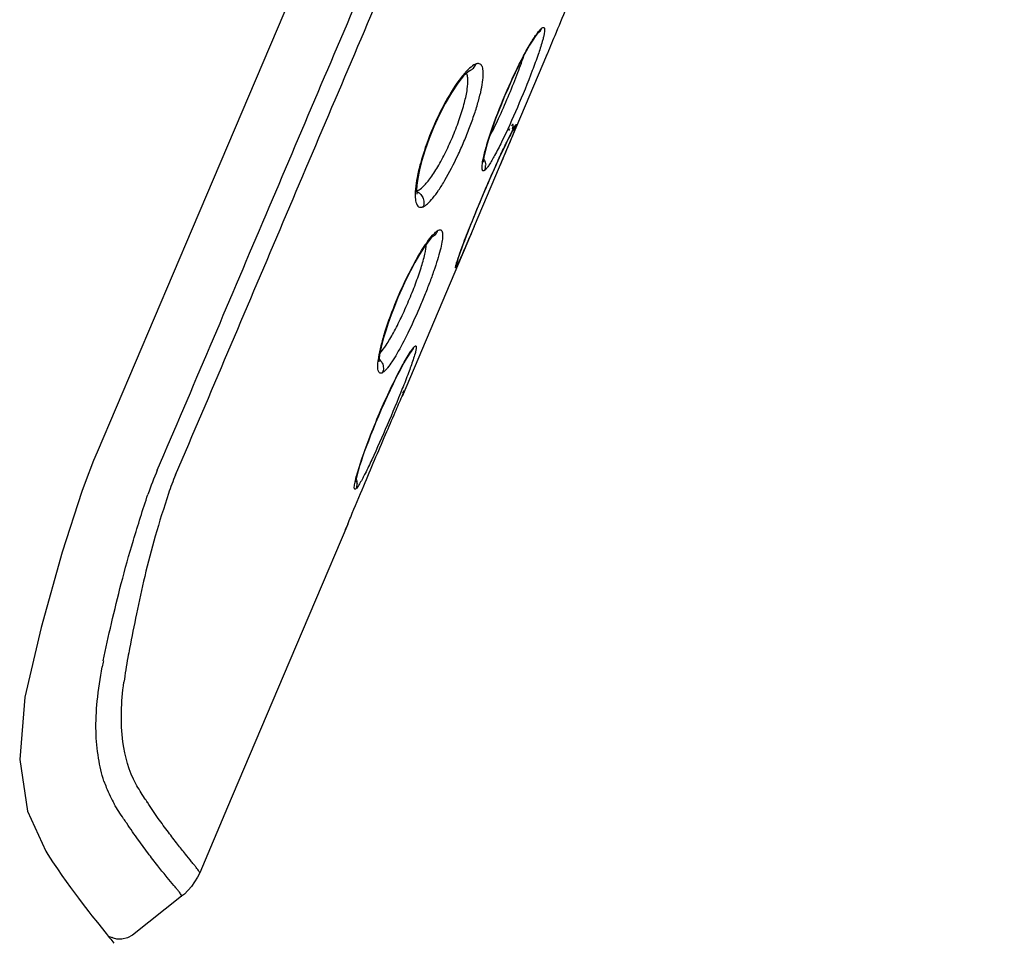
# Model space of a CAD drawing. Header units: millimetres. Extents: x 789 to 1209, y 393 to 987.
# Tile 16 of 29: x 897 to 916, y 869 to 887. Entities that reach past the tile are written whole.
import ezdxf

# ---------------------------------------------------------------- set-up
doc = ezdxf.new("R2010")
doc.units = ezdxf.units.MM
doc.header["$LTSCALE"] = 0.1

msp = doc.modelspace()

# ---------------------------------------------------------------- linework, layer by layer
at = {"color": 7, "linetype": 'Continuous'}
for p, q in [((907.101, 886.412), (907.102, 886.413)), ((907.265, 885.982), (906.361, 883.852)), ((907.201, 885.859), (907.201, 885.859)), ((905.793, 885.693), (905.795, 885.694)), ((906.651, 884.614), (906.652, 884.614)), ((906.652, 884.614), (906.671, 884.651)), ((906.362, 883.853), (905.883, 882.726)), ((905.883, 882.725), (904.507, 879.483)), ((905.81, 882.743), (905.814, 882.753)), ((900.505, 882.68), (898.689, 878.419)), ((905.096, 882.536), (905.097, 882.537)), ((904.655, 880.306), (904.624, 880.258)), ((904.69, 880.354), (904.69, 880.354)), ((904.74, 880.43), (904.738, 880.428)), ((903.899, 878.726), (903.907, 878.745)), ((898.69, 878.418), (898.624, 878.26)), ((898.624, 878.26), (898.461, 877.842)), ((898.461, 877.842), (898.399, 877.666)), ((903.632, 877.726), (903.634, 877.728)), ((903.472, 877.046), (902.238, 874.143)), ((903.418, 876.948), (903.418, 876.947)), ((897.214, 872.559), (897.363, 871.571)), ((897.363, 871.571), (897.711, 870.81)), ((897.71, 870.811), (897.711, 870.81)), ((898.019, 870.347), (898.103, 870.228)), ((898.103, 870.228), (898.183, 870.116)), ((900.302, 869.947), (899.366, 869.208)), ((898.592, 869.578), (898.698, 869.446)), ((898.698, 869.446), (898.862, 869.241)), ((898.862, 869.241), (898.923, 869.165)), ((898.904, 869.189), (898.976, 869.159))]:
    msp.add_line(p, q, dxfattribs=at)
for points in [[(904.654, 892.455), (902.526, 887.435), (900.505, 882.68)], [(907.105, 886.415), (907.086, 886.394), (907.049, 886.346), (907, 886.273), (906.941, 886.178), (906.876, 886.065), (906.807, 885.938), (906.736, 885.8), (906.665, 885.655), (906.596, 885.506), (906.528, 885.355), (906.463, 885.205), (906.402, 885.057), (906.345, 884.913), (906.292, 884.774), (906.245, 884.642), (906.202, 884.518), (906.165, 884.402), (906.132, 884.297), (906.106, 884.203), (906.085, 884.12), (906.069, 884.05), (906.059, 883.994), (906.053, 883.954), (906.053, 883.948)], [(905.793, 885.693), (905.767, 885.675), (905.682, 885.593), (905.571, 885.454), (905.449, 885.272), (905.33, 885.065), (905.217, 884.846), (905.115, 884.623), (905.025, 884.402), (904.948, 884.187), (904.886, 883.984), (904.838, 883.8), (904.806, 883.64), (904.788, 883.51), (904.783, 883.414), (904.786, 883.352), (904.787, 883.342)], [(906.555, 884.584), (906.558, 884.588), (906.557, 884.586), (906.549, 884.575), (906.536, 884.556)], [(906.638, 884.592), (906.621, 884.562), (906.6, 884.521), (906.573, 884.469)], [(906.652, 884.614), (906.649, 884.61), (906.638, 884.592)], [(906.573, 884.469), (906.54, 884.404), (906.502, 884.327), (906.458, 884.238), (906.411, 884.139), (906.362, 884.033)], [(906.362, 884.033), (906.31, 883.92), (906.256, 883.802), (906.202, 883.681), (906.148, 883.557), (906.094, 883.433), (906.042, 883.309), (905.99, 883.187), (905.941, 883.067), (905.893, 882.951), (905.848, 882.84), (905.806, 882.734), (905.767, 882.633), (905.731, 882.539), (905.698, 882.451), (905.668, 882.37), (905.641, 882.297), (905.617, 882.231), (905.597, 882.173), (905.58, 882.123)], [(905.099, 882.538), (905.064, 882.504), (905.003, 882.432), (904.927, 882.325), (904.842, 882.191), (904.753, 882.038), (904.666, 881.874), (904.582, 881.705), (904.503, 881.535), (904.428, 881.366), (904.36, 881.199), (904.298, 881.037), (904.243, 880.881), (904.195, 880.734), (904.154, 880.598), (904.121, 880.475), (904.096, 880.366), (904.079, 880.274), (904.069, 880.201), (904.065, 880.147), (904.065, 880.138)], [(905.58, 882.123), (905.566, 882.082), (905.556, 882.048), (905.548, 882.022), (905.543, 882.005), (905.543, 882.003)], [(904.624, 880.258), (904.586, 880.196), (904.543, 880.122), (904.496, 880.035), (904.444, 879.939), (904.39, 879.833), (904.335, 879.72), (904.278, 879.602), (904.221, 879.48), (904.164, 879.355), (904.109, 879.229), (904.055, 879.104), (904.003, 878.98), (903.954, 878.859), (903.907, 878.742), (903.864, 878.63), (903.824, 878.523), (903.787, 878.422), (903.754, 878.327), (903.724, 878.239), (903.698, 878.158), (903.676, 878.084), (903.657, 878.019), (903.642, 877.963), (903.63, 877.915), (903.622, 877.877), (903.617, 877.849), (903.616, 877.845)], [(904.691, 880.355), (904.678, 880.339), (904.655, 880.306)], [(904.543, 879.595), (904.543, 879.596), (904.542, 879.595), (904.539, 879.589), (904.534, 879.579), (904.527, 879.565), (904.518, 879.547)], [(898.399, 877.666), (898.025, 876.509), (897.626, 875.076)], [(897.626, 875.076), (897.314, 873.746), (897.214, 872.559)], [(902.238, 874.143), (901.179, 871.65), (900.647, 870.396)], [(897.71, 870.811), (897.75, 870.748), (897.842, 870.607)], [(897.842, 870.607), (897.932, 870.474), (898.019, 870.347)], [(900.647, 870.396), (900.606, 870.31), (900.49, 870.134), (900.355, 869.991), (900.302, 869.947)], [(898.183, 870.116), (898.261, 870.011), (898.335, 869.912), (898.405, 869.819), (898.471, 869.733)], [(898.471, 869.733), (898.534, 869.653), (898.592, 869.578)], [(899.366, 869.208), (899.27, 869.153), (899.162, 869.128), (899.069, 869.132), (899.005, 869.148), (898.976, 869.159)], [(898.923, 869.165), (898.949, 869.133), (898.971, 869.103), (898.992, 869.077), (899.01, 869.052)]]:
    msp.add_lwpolyline(points, dxfattribs=at)
for centre, radius, start, end in [((906.932, 884.477), 0.315, 146.0598, 147.4318), ((928.528, 873.791), 24.418, 155.5745, 158.4676), ((905.882, 883.878), 0.22, 338.0851, 2.7939), ((905.259, 882.524), 0.142, 115.7695, 119.1346), ((905.34, 882.035), 0.218, 337.1843, 3.9383), ((905.262, 882.114), 0.323, 329.5701, 330.9279), ((904.073, 880.042), 0.124, 296.9162, 300.6756), ((905.726, 875.533), 6.413, 156.6426, 161.0676), ((905.07, 875.914), 5.304, 157.0405, 161.1221), ((903.43, 877.809), 0.22, 337.6176, 2.5359), ((910.081, 872.208), 11.49, 168.8067, 169.3863)]:
    msp.add_arc(centre, radius, start, end, dxfattribs=at)
for points, knots in [([(899.838, 878.075), (900.513, 879.649), (901.84, 882.783), (903.834, 887.463), (905.807, 892.12), (908.436, 898.317), (911.727, 906.063), (914.358, 912.261), (915.671, 915.362)], [0, 0, 0, 0, 0.12683, 0.252051, 0.376737, 0.501328, 0.750601, 1, 1, 1, 1]), ([(900.187, 877.983), (900.856, 879.543), (902.173, 882.659), (904.161, 887.319), (906.132, 891.971), (908.761, 898.168), (912.051, 905.913), (914.682, 912.11), (915.994, 915.21)], [0, 0, 0, 0, 0.125869, 0.250961, 0.375828, 0.500617, 0.750267, 1, 1, 1, 1]), ([(907.265, 885.981), (907.319, 886.108), (907.445, 886.415), (907.728, 887.092), (907.963, 887.64), (908.123, 888.009)], [0, 0, 0, 0, 0.188748, 0.451244, 1, 1, 1, 1]), ([(907.086, 886.409), (907.101, 886.429), (907.127, 886.463), (907.158, 886.494), (907.172, 886.505)], [0, 0, 0, 0, 0.588842, 1, 1, 1, 1]), ([(907.102, 886.413), (907.11, 886.419), (907.139, 886.445), (907.161, 886.478), (907.172, 886.505)], [0, 0, 0, 0, 0.264744, 1, 1, 1, 1]), ([(907.172, 886.505), (907.179, 886.51), (907.19, 886.518), (907.212, 886.519), (907.224, 886.5), (907.226, 886.472), (907.223, 886.433), (907.215, 886.382), (907.201, 886.318), (907.189, 886.273), (907.182, 886.248)], [0, 0, 0, 0, 0.080184, 0.131424, 0.185267, 0.269666, 0.392501, 0.555455, 0.758289, 1, 1, 1, 1]), ([(906.065, 884.058), (906.085, 884.142), (906.137, 884.33), (906.277, 884.755), (906.5, 885.316), (906.753, 885.851), (906.952, 886.21), (907.043, 886.351), (907.086, 886.409)], [0, 0, 0, 0, 0.101027, 0.227267, 0.521344, 0.804045, 0.916703, 1, 1, 1, 1]), ([(907.182, 886.248), (907.158, 886.165), (907.098, 885.979), (906.943, 885.559), (906.714, 885.001), (906.472, 884.462), (906.287, 884.097), (906.204, 883.952), (906.165, 883.893)], [0, 0, 0, 0, 0.100887, 0.227591, 0.522498, 0.805396, 0.917561, 1, 1, 1, 1]), ([(906.174, 884.432), (906.236, 884.547), (906.358, 884.8), (906.532, 885.193), (906.694, 885.592), (906.789, 885.855), (906.83, 885.979)], [0, 0, 0, 0, 0.232821, 0.500451, 0.767791, 1, 1, 1, 1]), ([(904.908, 883.099), (904.939, 883.113), (905.007, 883.163), (905.104, 883.271), (905.213, 883.421), (905.379, 883.69), (905.538, 884.002), (905.689, 884.341), (905.795, 884.605), (905.888, 884.863), (905.963, 885.105), (906.019, 885.322), (906.051, 885.505), (906.06, 885.635), (906.052, 885.718), (906.039, 885.773), (906.003, 885.829), (905.952, 885.831), (905.931, 885.826)], [0, 0, 0, 0, 0.033252, 0.079945, 0.140355, 0.212977, 0.385135, 0.478292, 0.571465, 0.660955, 0.743591, 0.816393, 0.876918, 0.923707, 0.941946, 0.95693, 0.979044, 1, 1, 1, 1]), ([(905.77, 885.719), (905.767, 885.716), (905.754, 885.703), (905.741, 885.69), (905.732, 885.679)], [0, 0, 0, 0, 0.240786, 1, 1, 1, 1]), ([(905.911, 885.819), (905.9, 885.815), (905.848, 885.788), (905.804, 885.75), (905.77, 885.719)], [0, 0, 0, 0, 0.204358, 1, 1, 1, 1]), ([(905.795, 885.694), (905.823, 885.705), (905.873, 885.739), (905.904, 885.791), (905.914, 885.817)], [0, 0, 0, 0, 0.520058, 1, 1, 1, 1]), ([(905.634, 885.565), (905.524, 885.424), (905.315, 885.084), (905.054, 884.534), (904.883, 884.043), (904.794, 883.674), (904.768, 883.509), (904.761, 883.433)], [0, 0, 0, 0, 0.231924, 0.511464, 0.784537, 0.902071, 1, 1, 1, 1]), ([(904.896, 883.471), (904.948, 883.519), (905.052, 883.644), (905.198, 883.871), (905.346, 884.15), (905.486, 884.458), (905.606, 884.772), (905.697, 885.068), (905.753, 885.322), (905.765, 885.478), (905.76, 885.545)], [0, 0, 0, 0, 0.092253, 0.212854, 0.354558, 0.506671, 0.657839, 0.796114, 0.912725, 1, 1, 1, 1]), ([(905.732, 885.679), (905.724, 885.671), (905.69, 885.634), (905.658, 885.595), (905.634, 885.565)], [0, 0, 0, 0, 0.232186, 1, 1, 1, 1]), ([(905.76, 885.545), (905.759, 885.555), (905.756, 885.59), (905.748, 885.626), (905.737, 885.649)], [0, 0, 0, 0, 0.286235, 1, 1, 1, 1]), ([(906.615, 884.588), (906.617, 884.597), (906.621, 884.613), (906.626, 884.636), (906.627, 884.652), (906.627, 884.663), (906.621, 884.67), (906.612, 884.666), (906.603, 884.657), (906.596, 884.649), (906.592, 884.644)], [0, 0, 0, 0, 0.232804, 0.415983, 0.549227, 0.634192, 0.683107, 0.742739, 0.846076, 1, 1, 1, 1]), ([(906.607, 884.538), (906.613, 884.549), (906.633, 884.585), (906.652, 884.621), (906.667, 884.645)], [0, 0, 0, 0, 0.320325, 1, 1, 1, 1]), ([(906.671, 884.651), (906.674, 884.655), (906.678, 884.661), (906.683, 884.666), (906.685, 884.668), (906.687, 884.668), (906.688, 884.666), (906.688, 884.662), (906.687, 884.654), (906.683, 884.641), (906.676, 884.619), (906.666, 884.591), (906.659, 884.571), (906.654, 884.559)], [0, 0, 0, 0, 0.106352, 0.139746, 0.160727, 0.172194, 0.185749, 0.210068, 0.246797, 0.358635, 0.521798, 0.735806, 1, 1, 1, 1]), ([(906.654, 884.559), (906.618, 884.464), (906.521, 884.228), (906.421, 883.993), (906.362, 883.853)], [0, 0, 0, 0, 0.400525, 1, 1, 1, 1]), ([(906.476, 884.275), (906.488, 884.301), (906.531, 884.389), (906.575, 884.477), (906.607, 884.538)], [0, 0, 0, 0, 0.293602, 1, 1, 1, 1]), ([(906.295, 883.888), (906.311, 883.923), (906.37, 884.053), (906.431, 884.182), (906.476, 884.275)], [0, 0, 0, 0, 0.271803, 1, 1, 1, 1]), ([(906.086, 883.796), (906.08, 883.791), (906.069, 883.782), (906.047, 883.783), (906.036, 883.803), (906.033, 883.83), (906.033, 883.871), (906.042, 883.948), (906.055, 884.012), (906.065, 884.058)], [0, 0, 0, 0, 0.075103, 0.124385, 0.18012, 0.267164, 0.392045, 0.556024, 1, 1, 1, 1]), ([(906.165, 883.893), (906.151, 883.873), (906.127, 883.839), (906.099, 883.807), (906.086, 883.796)], [0, 0, 0, 0, 0.590189, 1, 1, 1, 1]), ([(904.783, 883.395), (904.792, 883.398), (904.833, 883.418), (904.869, 883.447), (904.896, 883.471)], [0, 0, 0, 0, 0.209594, 1, 1, 1, 1]), ([(904.761, 883.433), (904.757, 883.38), (904.753, 883.306), (904.764, 883.214), (904.779, 883.153), (904.808, 883.103), (904.854, 883.086), (904.877, 883.089), (904.888, 883.092)], [0, 0, 0, 0, 0.383562, 0.534279, 0.658434, 0.83912, 0.9157, 1, 1, 1, 1]), ([(904.777, 883.393), (904.803, 883.383), (904.854, 883.352), (904.889, 883.304), (904.902, 883.277)], [0, 0, 0, 0, 0.475916, 1, 1, 1, 1]), ([(904.902, 883.277), (904.916, 883.248), (904.931, 883.186), (904.921, 883.124), (904.911, 883.097)], [0, 0, 0, 0, 0.523834, 1, 1, 1, 1]), ([(905.883, 882.726), (905.83, 882.601), (905.739, 882.386), (905.646, 882.172), (905.605, 882.083)], [0, 0, 0, 0, 0.580396, 1, 1, 1, 1]), ([(905.628, 882.263), (905.64, 882.298), (905.699, 882.458), (905.76, 882.618), (905.81, 882.743)], [0, 0, 0, 0, 0.216824, 1, 1, 1, 1]), ([(905.2, 882.651), (905.214, 882.657), (905.251, 882.666), (905.275, 882.623), (905.281, 882.583), (905.282, 882.517), (905.267, 882.412), (905.233, 882.261), (905.18, 882.078), (905.112, 881.87), (905.029, 881.642), (904.935, 881.403), (904.801, 881.081), (904.63, 880.707), (904.455, 880.369), (904.323, 880.152), (904.262, 880.065), (904.232, 880.029)], [0, 0, 0, 0, 0.016093, 0.031788, 0.043577, 0.058621, 0.098911, 0.152579, 0.218451, 0.294637, 0.378638, 0.467862, 0.559529, 0.737906, 0.890959, 0.951787, 1, 1, 1, 1]), ([(904.953, 882.377), (904.965, 882.394), (905.008, 882.456), (905.054, 882.515), (905.089, 882.555)], [0, 0, 0, 0, 0.283748, 1, 1, 1, 1]), ([(905.089, 882.555), (905.107, 882.575), (905.139, 882.608), (905.175, 882.637), (905.192, 882.647)], [0, 0, 0, 0, 0.574959, 1, 1, 1, 1]), ([(905.097, 882.537), (905.119, 882.549), (905.158, 882.581), (905.184, 882.625), (905.192, 882.647)], [0, 0, 0, 0, 0.520428, 1, 1, 1, 1]), ([(904.061, 880.224), (904.073, 880.298), (904.109, 880.46), (904.213, 880.825), (904.395, 881.318), (904.654, 881.876), (904.851, 882.227), (904.953, 882.377)], [0, 0, 0, 0, 0.095649, 0.212349, 0.48618, 0.767558, 1, 1, 1, 1]), ([(904.084, 880.303), (904.129, 880.352), (904.22, 880.48), (904.353, 880.708), (904.495, 880.99), (904.635, 881.301), (904.763, 881.619), (904.867, 881.916), (904.94, 882.171), (904.97, 882.326), (904.975, 882.393)], [0, 0, 0, 0, 0.086807, 0.204791, 0.346123, 0.499405, 0.652768, 0.793895, 0.912766, 1, 1, 1, 1]), ([(905.548, 882.027), (905.553, 882.043), (905.578, 882.122), (905.605, 882.2), (905.628, 882.263)], [0, 0, 0, 0, 0.194559, 1, 1, 1, 1]), ([(905.541, 881.95), (905.539, 881.946), (905.536, 881.941), (905.531, 881.936), (905.529, 881.934), (905.527, 881.933), (905.526, 881.935), (905.526, 881.938), (905.526, 881.944), (905.528, 881.956), (905.533, 881.975), (905.539, 881.999), (905.545, 882.017), (905.548, 882.027)], [0, 0, 0, 0, 0.112371, 0.148808, 0.172748, 0.186443, 0.199414, 0.22206, 0.256971, 0.365475, 0.525895, 0.737671, 1, 1, 1, 1]), ([(905.605, 882.083), (905.599, 882.069), (905.58, 882.027), (905.56, 881.984), (905.545, 881.957)], [0, 0, 0, 0, 0.323937, 1, 1, 1, 1]), ([(904.741, 880.429), (904.745, 880.433), (904.752, 880.439), (904.763, 880.445), (904.773, 880.442), (904.777, 880.431), (904.778, 880.416), (904.776, 880.395), (904.771, 880.368), (904.767, 880.348), (904.764, 880.337)], [0, 0, 0, 0, 0.117804, 0.194734, 0.248263, 0.316086, 0.420966, 0.569017, 0.761895, 1, 1, 1, 1]), ([(903.907, 878.745), (903.97, 878.906), (904.1, 879.221), (904.302, 879.661), (904.487, 880.03), (904.608, 880.244), (904.664, 880.328)], [0, 0, 0, 0, 0.294547, 0.581953, 0.827039, 1, 1, 1, 1]), ([(904.664, 880.328), (904.677, 880.349), (904.701, 880.383), (904.727, 880.416), (904.739, 880.428)], [0, 0, 0, 0, 0.591156, 1, 1, 1, 1]), ([(904.69, 880.354), (904.696, 880.36), (904.717, 880.382), (904.733, 880.409), (904.741, 880.429)], [0, 0, 0, 0, 0.262323, 1, 1, 1, 1]), ([(904.764, 880.337), (904.762, 880.325), (904.748, 880.272), (904.731, 880.219), (904.717, 880.177)], [0, 0, 0, 0, 0.20814, 1, 1, 1, 1]), ([(904.717, 880.177), (904.69, 880.095), (904.623, 879.912), (904.461, 879.496), (904.229, 878.941), (903.992, 878.403), (903.817, 878.036), (903.74, 877.889), (903.704, 877.828)], [0, 0, 0, 0, 0.101477, 0.228525, 0.523376, 0.805794, 0.917766, 1, 1, 1, 1]), ([(904.129, 879.931), (904.12, 879.927), (904.104, 879.921), (904.077, 879.927), (904.06, 879.949), (904.049, 879.982), (904.044, 880.026), (904.044, 880.108), (904.053, 880.176), (904.061, 880.224)], [0, 0, 0, 0, 0.078997, 0.142447, 0.212268, 0.30561, 0.429548, 0.586439, 1, 1, 1, 1]), ([(904.069, 880.193), (904.075, 880.188), (904.099, 880.166), (904.118, 880.139), (904.128, 880.117)], [0, 0, 0, 0, 0.24471, 1, 1, 1, 1]), ([(904.128, 880.117), (904.142, 880.088), (904.157, 880.025), (904.147, 879.963), (904.136, 879.935)], [0, 0, 0, 0, 0.523891, 1, 1, 1, 1]), ([(904.232, 880.029), (904.216, 880.008), (904.187, 879.975), (904.152, 879.945), (904.136, 879.935)], [0, 0, 0, 0, 0.578065, 1, 1, 1, 1]), ([(904.507, 879.484), (904.51, 879.491), (904.522, 879.518), (904.533, 879.546), (904.541, 879.565)], [0, 0, 0, 0, 0.284536, 1, 1, 1, 1]), ([(903.777, 877.777), (903.914, 878.104), (904.113, 878.573), (904.359, 879.141), (904.464, 879.382), (904.507, 879.484)], [0, 0, 0, 0, 0.573812, 0.822575, 1, 1, 1, 1]), ([(903.643, 877.981), (903.674, 878.092), (903.755, 878.342), (903.846, 878.588), (903.899, 878.726)], [0, 0, 0, 0, 0.438972, 1, 1, 1, 1]), ([(903.633, 877.726), (903.628, 877.72), (903.621, 877.714), (903.61, 877.71), (903.601, 877.713), (903.596, 877.73), (903.596, 877.773), (903.612, 877.861), (903.631, 877.936), (903.643, 877.981)], [0, 0, 0, 0, 0.069746, 0.09168, 0.109707, 0.158183, 0.244011, 0.540104, 1, 1, 1, 1]), ([(903.704, 877.828), (903.692, 877.807), (903.67, 877.773), (903.646, 877.739), (903.635, 877.727)], [0, 0, 0, 0, 0.593685, 1, 1, 1, 1]), ([(900.052, 877.631), (899.964, 877.36), (899.796, 876.838), (899.598, 876.071), (899.443, 875.354), (899.352, 874.894), (899.309, 874.672)], [0, 0, 0, 0, 0.279562, 0.539094, 0.77774, 1, 1, 1, 1]), ([(903.472, 877.045), (903.49, 877.09), (903.592, 877.333), (903.693, 877.578), (903.777, 877.777)], [0, 0, 0, 0, 0.18222, 1, 1, 1, 1]), ([(898.809, 874.439), (898.857, 874.676), (898.966, 875.169), (899.152, 875.936), (899.383, 876.759), (899.564, 877.323), (899.659, 877.614)], [0, 0, 0, 0, 0.220939, 0.459953, 0.720394, 1, 1, 1, 1]), ([(903.422, 876.933), (903.424, 876.937), (903.435, 876.96), (903.445, 876.983), (903.453, 877.002)], [0, 0, 0, 0, 0.198997, 1, 1, 1, 1]), ([(899.309, 874.672), (899.298, 874.616), (899.258, 874.403), (899.222, 874.189), (899.202, 874.03)], [0, 0, 0, 0, 0.260946, 1, 1, 1, 1]), ([(898.821, 872.143), (898.775, 872.286), (898.703, 872.599), (898.657, 873.113), (898.684, 873.699), (898.748, 874.108), (898.788, 874.325)], [0, 0, 0, 0, 0.203904, 0.436082, 0.700385, 1, 1, 1, 1]), ([(899.43, 872.092), (899.294, 872.335), (899.12, 872.99), (899.151, 873.653), (899.201, 874.03)], [0, 0, 0, 0, 0.422988, 1, 1, 1, 1]), ([(898.821, 872.143), (898.835, 872.103), (898.87, 872.007), (898.935, 871.862), (898.989, 871.759), (899.016, 871.709)], [0, 0, 0, 0, 0.266603, 0.644999, 1, 1, 1, 1]), ([(899.652, 871.737), (899.633, 871.765), (899.556, 871.881), (899.481, 871.998), (899.429, 872.091)], [0, 0, 0, 0, 0.240914, 1, 1, 1, 1]), ([(899.255, 871.341), (899.235, 871.37), (899.153, 871.491), (899.072, 871.613), (899.016, 871.709)], [0, 0, 0, 0, 0.237981, 1, 1, 1, 1]), ([(900.647, 870.396), (900.648, 870.399), (900.642, 870.411), (900.63, 870.43), (900.608, 870.46), (900.578, 870.5), (900.539, 870.55), (900.47, 870.635), (900.363, 870.766), (900.215, 870.953), (900.041, 871.179), (899.848, 871.444), (899.717, 871.637), (899.649, 871.74)], [0, 0, 0, 0, 0.006393, 0.020256, 0.042215, 0.072239, 0.110098, 0.155589, 0.269161, 0.41213, 0.582703, 0.779289, 1, 1, 1, 1]), ([(900.302, 869.947), (900.305, 869.949), (900.301, 869.963), (900.292, 869.98), (900.271, 870.012), (900.241, 870.051), (900.201, 870.1), (900.128, 870.187), (900.015, 870.32), (899.858, 870.514), (899.675, 870.752), (899.469, 871.031), (899.328, 871.233), (899.255, 871.341)], [0, 0, 0, 0, 0.005563, 0.018336, 0.038967, 0.067528, 0.104058, 0.148564, 0.261313, 0.404595, 0.576747, 0.775842, 1, 1, 1, 1])]:
    msp.add_open_spline(points, degree=3, knots=knots, dxfattribs=at)
for points in [[(905.931, 885.826), (905.924, 885.824), (905.917, 885.822), (905.911, 885.819)], [(906.063, 884.005), (906.086, 883.971), (906.1, 883.93), (906.102, 883.889)], [(904.888, 883.092), (904.895, 883.094), (904.901, 883.096), (904.908, 883.099)], [(903.628, 877.905), (903.641, 877.878), (903.648, 877.848), (903.65, 877.819)]]:
    msp.add_open_spline(points, degree=3, dxfattribs=at)

doc.saveas('drawing.dxf')
